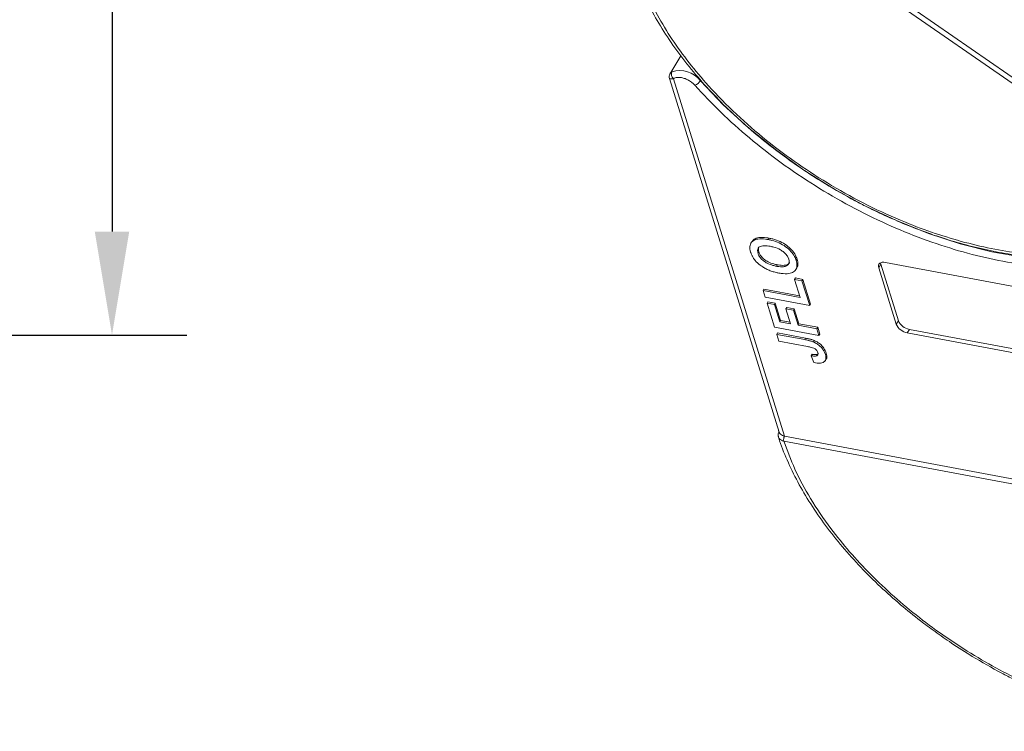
# Model space of a CAD drawing. Header units: millimetres. Extents: x -797 to 677, y 79 to 1112.
# Tile 34 of 75: x -75 to 11, y 895 to 957. Entities that reach past the tile are written whole.
import ezdxf

# ---------------------------------------------------------------- set-up
doc = ezdxf.new("R2010")
doc.units = ezdxf.units.MM
doc.styles.get("Standard").update_dxf_attribs({"font": '仿宋_GB2312.ttf', "width": 0.8})
doc.dimstyles.new('副本 ISO-45.1', dxfattribs={"dimtxt": 10, "dimasz": 9, "dimexe": 6.5, "dimexo": 0.625, "dimgap": 2.5, "dimtad": 1, "dimdsep": 46, "dimtxsty": 'Standard', "dimcen": 2.5, "dimadec": 0, "dimazin": 0, "dimtfac": 1, "dimtmove": 0, "dimatfit": 3, "dimfxl": 0, "dimarcsym": 0})

# ---------------------------------------------------------------- blocks, each defined once
blk = doc.blocks.new('*D2916')
at = {"color": 0, "lineweight": -2}
for p, q in [((-108.619, 996.082), (-60.021, 996.082)), ((-66.521, 987.082), (-66.521, 938.082)), ((-108.619, 929.082), (-60.021, 929.082))]:
    blk.add_line(p, q, dxfattribs=at)
at = {"color": 0, "lineweight": 9}
for points in [[(-68.021, 987.082), (-65.021, 987.082), (-66.521, 996.082)], [(-68.021, 938.082), (-65.021, 938.082), (-66.521, 929.082)]]:
    blk.add_solid(points, dxfattribs=at)
at = {"layer": 'Defpoints', "color": 0, "lineweight": 9}
for p in [(-109.244, 996.082), (-109.244, 929.082), (-66.521, 929.082)]:
    blk.add_point(p, dxfattribs=at)
at = {"color": 0, "lineweight": 9, "insert": (-74.021, 962.582), "char_height": 10, "attachment_point": 5, "rotation": 90}
blk.add_mtext('67', dxfattribs=at)

msp = doc.modelspace()

# ---------------------------------------------------------------- linework, layer by layer
at = {"color": 7, "linetype": 'Continuous', "lineweight": 15}
for p, q in [((-19.032, 972.927), (27.809, 940.455)), ((27.559, 940.105), (-19.281, 972.577)), ((-16.999, 953.389), (-17.976, 951.785)), ((-18.003, 951.398), (-8.445, 920.64)), ((-7.979, 920.288), (-17.645, 951.395)), ((-10.832, 937.201), (-10.907, 937.078)), ((-9.319, 937.514), (-9.394, 937.391)), ((-10.287, 936.191), (-10.212, 936.314)), ((-8.68, 935.072), (-8.606, 935.194)), ((-6.965, 935.569), (-6.89, 935.692)), ((0.408, 935.24), (0.221, 934.933)), ((0.408, 935.24), (1.933, 930.33)), ((0.804, 935.401), (22.466, 931.34)), ((-6.987, 934.785), (-6.913, 934.908)), ((1.746, 930.023), (0.221, 934.933)), ((-7.033, 934.047), (-7.107, 933.925)), ((-6.618, 932.351), (-7.107, 933.925)), ((-7.107, 933.925), (-6.463, 933.804)), ((-7.033, 934.047), (-6.388, 933.927)), ((-6.463, 933.804), (-6.388, 933.927)), ((-6.463, 933.804), (-5.79, 931.64)), ((-6.388, 933.927), (-5.716, 931.763)), ((-9.767, 933.078), (-9.842, 932.956)), ((-9.659, 932.365), (-9.842, 932.956)), ((-9.842, 932.956), (-6.618, 932.351)), ((-9.767, 933.078), (-6.664, 932.496)), ((-5.79, 931.64), (-9.659, 932.365)), ((-9.425, 931.977), (-9.5, 931.854)), ((-8.852, 929.769), (-9.5, 931.854)), ((-9.5, 931.854), (-8.855, 931.733)), ((-9.425, 931.977), (-8.78, 931.856)), ((-8.78, 931.856), (-8.855, 931.733)), ((-8.855, 931.733), (-8.391, 930.238)), ((-8.78, 931.856), (-8.316, 930.361)), ((-5.716, 931.763), (-5.79, 931.64)), ((-7.777, 931.483), (-7.852, 931.36)), ((-7.448, 930.062), (-7.852, 931.36)), ((-7.852, 931.36), (-7.207, 931.239)), ((-7.777, 931.483), (-7.132, 931.362)), ((-7.132, 931.362), (-7.207, 931.239)), ((-7.207, 931.239), (-6.804, 929.941)), ((-7.132, 931.362), (-6.729, 930.064)), ((-8.316, 930.361), (-8.391, 930.238)), ((-8.391, 930.238), (-7.448, 930.062)), ((-8.316, 930.361), (-7.493, 930.207)), ((-6.729, 930.064), (-6.804, 929.941)), ((-6.729, 930.064), (-5.092, 929.757)), ((1.933, 930.33), (1.746, 930.023)), ((-4.984, 929.044), (-8.852, 929.769)), ((-8.582, 929.262), (-8.656, 929.14)), ((-8.473, 928.55), (-8.656, 929.14)), ((-8.656, 929.14), (-6.218, 928.682)), ((-8.582, 929.262), (-6.143, 928.805)), ((-6.804, 929.941), (-5.167, 929.634)), ((-5.167, 929.634), (-5.092, 929.757)), ((-5.167, 929.634), (-4.984, 929.044)), ((-5.092, 929.757), (-4.909, 929.167)), ((-4.909, 929.167), (-4.984, 929.044)), ((2.898, 929.571), (2.711, 929.264)), ((24.373, 925.203), (2.711, 929.264)), ((2.898, 929.571), (24.56, 925.51)), ((-5.969, 928.08), (-8.473, 928.55)), ((-6.143, 928.805), (-6.218, 928.682)), ((-5.387, 928.6), (-5.462, 928.478)), ((-5.575, 927.402), (-5.65, 927.279)), ((-5.119, 927.392), (-5.193, 927.269)), ((-5.119, 927.392), (-5.064, 927.426)), ((-4.347, 927.509), (-4.422, 927.386)), ((-5.65, 927.279), (-5.417, 926.68)), ((-4.427, 926.862), (-4.352, 926.985)), ((-8.481, 920.756), (-8.49, 920.722)), ((-8.041, 919.858), (-8.043, 919.858)), ((42.244, 910.43), (-8.041, 919.858)), ((-7.977, 920.287), (42.308, 910.86))]:
    msp.add_line(p, q, dxfattribs=at)
at = {"color": 7, "linetype": 'Continuous', "lineweight": 15, "flags": 128}
for points in [[(19.938, 935.736), (17.87, 935.574), (15.377, 935.601), (12.77, 935.854), (10.076, 936.33), (7.324, 937.025), (4.543, 937.93), (1.763, 939.037), (-0.988, 940.334), (-3.68, 941.807), (-6.285, 943.44), (-8.775, 945.217), (-11.124, 947.118), (-13.308, 949.123), (-15.302, 951.211)], [(0.221, 934.933), (0.199, 935.05), (0.207, 935.156), (0.245, 935.249), (0.313, 935.324), (0.406, 935.378), (0.522, 935.41), (0.657, 935.418), (0.804, 935.401)], [(0.385, 935.369), (0.385, 935.356), (0.408, 935.24)], [(-8.464, 920.688), (-8.476, 920.697), (-8.484, 920.706), (-8.489, 920.713), (-8.49, 920.72), (-8.489, 920.726), (-8.483, 920.731), (-8.475, 920.735), (-8.475, 920.735)]]:
    msp.add_lwpolyline(points, dxfattribs=at)
at = {"color": 7, "linetype": 'Continuous', "lineweight": 15}
for centre, radius, start, end in [((-17.355, 951.775), 0.478, 154.70678, 232.66704), ((-17.078, 949.869), 2.227, 37.09044, 108.56873), ((-16.124, 951.727), 0.97, 290.68114, 327.90305), ((2.936, 930.543), 1.298, 203.60364, 260.0065), ((3.123, 930.85), 1.298, 203.60364, 260.0065), ((-7.471, 919.991), 0.588, 149.74693, 193.10404), ((-7.466, 919.992), 0.59, 149.93335, 193.12726)]:
    msp.add_arc(centre, radius, start, end, dxfattribs=at)
for points, knots in [([(27.559, 940.105), (27.069, 939.63), (26.075, 938.666), (24.132, 937.537), (22.025, 936.738), (19.84, 936.245), (17.67, 935.996), (15.346, 935.956), (12.076, 936.189), (8.631, 936.847), (5.143, 937.899), (2.3, 938.958), (-0.733, 940.333), (-3.867, 942.045), (-6.817, 943.94), (-9.604, 946.022), (-12.232, 948.305), (-14.468, 950.583), (-16.312, 952.773), (-17.801, 954.828), (-19.074, 956.914), (-20.455, 959.706), (-21.324, 962.439), (-21.656, 965.012), (-21.642, 967.01), (-21.272, 969.014), (-20.502, 970.955), (-19.684, 972.042), (-19.281, 972.577)], [0, 0, 0, 0, 0.038862, 0.078912, 0.120068, 0.152227, 0.184382, 0.217215, 0.250043, 0.315618, 0.347778, 0.379932, 0.421093, 0.461142, 0.5, 0.538863, 0.578912, 0.620068, 0.652227, 0.684382, 0.717215, 0.750043, 0.815618, 0.847778, 0.879932, 0.921093, 0.96114, 1, 1, 1, 1]), ([(-21.173, 971.153), (-21.33, 970.793), (-21.705, 969.937), (-22.024, 968.452), (-22.181, 966.746), (-22.104, 964.962), (-21.806, 963.121), (-21.29, 961.238), (-20.562, 959.331), (-19.633, 957.414), (-18.511, 955.504), (-17.212, 953.617), (-15.751, 951.771), (-14.151, 949.989), (-12.45, 948.301), (-10.71, 946.749), (-9.108, 945.454), (-7.624, 944.349), (-6.123, 943.302), (-5.02, 942.613), (-4.41, 942.231)], [0, 0, 0, 0, 0.0439737, 0.1045045, 0.1652134, 0.2260566, 0.2869551, 0.3478301, 0.4086191, 0.4692697, 0.5297172, 0.5898957, 0.6496838, 0.7088463, 0.7668735, 0.8224437, 0.8739002, 0.9106398, 0.9505895, 1, 1, 1, 1]), ([(-17.945, 951.834), (-17.981, 951.758), (-18.048, 951.612), (-18.018, 951.468), (-18.004, 951.4)], [0, 0, 0, 0, 0.529394, 1, 1, 1, 1]), ([(-17.645, 951.395), (-17.729, 951.384), (-17.907, 951.359), (-18.009, 951.38), (-17.995, 951.397), (-17.992, 951.4)], [0, 0, 0, 0, 0.421638, 0.896343, 1, 1, 1, 1]), ([(-17.938, 951.829), (-17.934, 951.841), (-17.918, 951.89), (-17.844, 951.941), (-17.787, 951.979)], [0, 0, 0, 0, 0.244985, 1, 1, 1, 1]), ([(-15.781, 950.819), (-15.858, 950.897), (-16.014, 951.056), (-16.311, 951.254), (-16.631, 951.409), (-16.841, 951.46), (-16.944, 951.485)], [0, 0, 0, 0, 0.245513, 0.5, 0.754487, 1, 1, 1, 1]), ([(16.264, 934.943), (15.283, 934.995), (13.344, 935.097), (10.285, 935.612), (7.185, 936.38), (4.045, 937.414), (0.886, 938.711), (-2.259, 940.26), (-5.345, 942.052), (-8.298, 944.046), (-11.043, 946.193), (-13.574, 948.451), (-15.046, 950.03), (-15.781, 950.819)], [0, 0, 0, 0, 0.091965, 0.181776, 0.271599, 0.36141, 0.451234, 0.543199, 0.6358, 0.728401, 0.820366, 0.91018, 1, 1, 1, 1]), ([(-4.41, 942.231), (-3.562, 941.734), (-2.373, 941.036), (-0.573, 940.112), (0.971, 939.375), (2.825, 938.584), (4.774, 937.85), (6.807, 937.194), (8.884, 936.639), (10.975, 936.202), (13.055, 935.895), (15.102, 935.725), (17.097, 935.699), (19.022, 935.82), (20.862, 936.093), (22.604, 936.518), (24.235, 937.1), (25.746, 937.838), (27.108, 938.749), (28.064, 939.532), (28.496, 940.057), (28.591, 940.172)], [0, 0, 0, 0, 0.069068, 0.096851, 0.142874, 0.190428, 0.241201, 0.293915, 0.348055, 0.403219, 0.459133, 0.515609, 0.572523, 0.629804, 0.68742, 0.745383, 0.803752, 0.862644, 0.922249, 0.98286, 1, 1, 1, 1]), ([(-10.929, 936.304), (-10.951, 936.386), (-11.018, 936.632), (-10.992, 937.005), (-10.733, 937.314), (-10.267, 937.473), (-9.789, 937.459), (-9.47, 937.404), (-9.394, 937.391)], [0, 0, 0, 0, 0.101398, 0.306996, 0.506144, 0.685262, 0.924557, 1, 1, 1, 1]), ([(-10.812, 937.187), (-10.756, 937.272), (-10.635, 937.458), (-10.187, 937.593), (-9.715, 937.582), (-9.396, 937.527), (-9.319, 937.514)], [0, 0, 0, 0, 0.232667, 0.510973, 0.88278, 1, 1, 1, 1]), ([(-10.287, 936.191), (-10.306, 936.272), (-10.345, 936.435), (-10.287, 936.646), (-10.124, 936.796), (-9.812, 936.875), (-9.492, 936.851), (-9.272, 936.812), (-9.229, 936.805)], [0, 0, 0, 0, 0.160292, 0.321922, 0.490761, 0.657569, 0.933883, 1, 1, 1, 1]), ([(-9.394, 937.391), (-9.29, 937.37), (-8.977, 937.305), (-8.455, 937.125), (-7.868, 936.789), (-7.397, 936.369), (-7.101, 935.944), (-7.006, 935.682), (-6.965, 935.569)], [0, 0, 0, 0, 0.101888, 0.307343, 0.492963, 0.678647, 0.860791, 1, 1, 1, 1]), ([(-9.319, 937.514), (-9.215, 937.493), (-8.902, 937.428), (-8.38, 937.248), (-7.793, 936.912), (-7.323, 936.492), (-7.026, 936.066), (-6.931, 935.805), (-6.89, 935.692)], [0, 0, 0, 0, 0.101888, 0.307343, 0.492963, 0.678647, 0.860791, 1, 1, 1, 1]), ([(-10.577, 935.629), (-10.608, 935.671), (-10.67, 935.754), (-10.742, 935.874), (-10.803, 935.987), (-10.852, 936.093), (-10.895, 936.199), (-10.918, 936.269), (-10.929, 936.304)], [0, 0, 0, 0, 0.185429, 0.37219, 0.527708, 0.683877, 0.841678, 1, 1, 1, 1]), ([(-8.68, 935.072), (-8.784, 935.093), (-9.047, 935.148), (-9.44, 935.29), (-9.815, 935.525), (-10.08, 935.782), (-10.224, 936.013), (-10.271, 936.146), (-10.287, 936.191)], [0, 0, 0, 0, 0.158617, 0.400864, 0.573059, 0.745486, 0.912985, 1, 1, 1, 1]), ([(-10.212, 936.314), (-10.233, 936.396), (-10.274, 936.558), (-10.223, 936.685), (-10.199, 936.748)], [0, 0, 0, 0, 0.508173, 1, 1, 1, 1]), ([(-8.606, 935.194), (-8.71, 935.216), (-8.972, 935.271), (-9.365, 935.413), (-9.74, 935.648), (-10.005, 935.905), (-10.15, 936.136), (-10.196, 936.268), (-10.212, 936.314)], [0, 0, 0, 0, 0.1586166, 0.4008637, 0.5730594, 0.7454856, 0.9129852, 1, 1, 1, 1]), ([(-9.229, 936.805), (-9.125, 936.783), (-8.832, 936.721), (-8.402, 936.559), (-8.011, 936.286), (-7.761, 936.021), (-7.652, 935.816), (-7.616, 935.709), (-7.609, 935.689)], [0, 0, 0, 0, 0.15859, 0.447239, 0.620381, 0.793575, 0.961295, 1, 1, 1, 1]), ([(-9.497, 934.798), (-9.602, 934.852), (-9.81, 934.961), (-10.173, 935.212), (-10.43, 935.446), (-10.561, 935.61), (-10.577, 935.629)], [0, 0, 0, 0, 0.250896, 0.502166, 0.940512, 1, 1, 1, 1]), ([(-7.609, 935.689), (-7.59, 935.607), (-7.553, 935.444), (-7.621, 935.237), (-7.792, 935.082), (-8.126, 935.001), (-8.45, 935.031), (-8.659, 935.068), (-8.68, 935.072)], [0, 0, 0, 0, 0.15971, 0.320429, 0.491074, 0.67705, 0.96629, 1, 1, 1, 1]), ([(-7.556, 935.386), (-7.557, 935.382), (-7.579, 935.306), (-7.725, 935.209), (-8.047, 935.122), (-8.375, 935.153), (-8.584, 935.191), (-8.606, 935.194)], [0, 0, 0, 0, 0.014944, 0.262298, 0.531876, 0.951137, 1, 1, 1, 1]), ([(-6.965, 935.569), (-6.943, 935.488), (-6.876, 935.242), (-6.898, 934.865), (-7.157, 934.554), (-7.625, 934.396), (-8.094, 934.412), (-8.404, 934.465), (-8.471, 934.477)], [0, 0, 0, 0, 0.102171, 0.30922, 0.51365, 0.692275, 0.932413, 1, 1, 1, 1]), ([(-6.89, 935.692), (-6.869, 935.611), (-6.806, 935.368), (-6.788, 935.078), (-6.91, 934.95), (-6.935, 934.923)], [0, 0, 0, 0, 0.28064, 0.849359, 1, 1, 1, 1]), ([(-8.471, 934.477), (-8.523, 934.487), (-8.627, 934.507), (-8.789, 934.546), (-8.959, 934.592), (-9.137, 934.649), (-9.317, 934.716), (-9.437, 934.771), (-9.497, 934.798)], [0, 0, 0, 0, 0.15395, 0.308181, 0.478699, 0.649961, 0.824203, 1, 1, 1, 1]), ([(-6.218, 928.682), (-6.166, 928.672), (-6.063, 928.652), (-5.922, 928.621), (-5.796, 928.589), (-5.686, 928.557), (-5.574, 928.522), (-5.499, 928.493), (-5.462, 928.478)], [0, 0, 0, 0, 0.20827, 0.416707, 0.561481, 0.706573, 0.852825, 1, 1, 1, 1]), ([(-6.143, 928.805), (-6.091, 928.795), (-5.988, 928.775), (-5.847, 928.744), (-5.722, 928.712), (-5.611, 928.679), (-5.499, 928.645), (-5.424, 928.615), (-5.387, 928.6)], [0, 0, 0, 0, 0.20827, 0.416707, 0.561481, 0.706573, 0.852825, 1, 1, 1, 1]), ([(-5.462, 928.478), (-5.355, 928.426), (-5.142, 928.324), (-4.85, 928.094), (-4.568, 927.772), (-4.477, 927.532), (-4.422, 927.386)], [0, 0, 0, 0, 0.20646, 0.413515, 0.645211, 1, 1, 1, 1]), ([(-5.387, 928.6), (-5.28, 928.549), (-5.067, 928.447), (-4.775, 928.216), (-4.494, 927.895), (-4.402, 927.654), (-4.347, 927.509)], [0, 0, 0, 0, 0.20646, 0.413515, 0.645211, 1, 1, 1, 1]), ([(-5.969, 928.08), (-5.865, 928.059), (-5.686, 928.023), (-5.461, 927.952), (-5.305, 927.87), (-5.208, 927.784), (-5.125, 927.672), (-5.096, 927.594), (-5.078, 927.545)], [0, 0, 0, 0, 0.292027, 0.504854, 0.613905, 0.723685, 0.829816, 1, 1, 1, 1]), ([(-5.575, 927.402), (-5.549, 927.398), (-5.499, 927.391), (-5.421, 927.381), (-5.343, 927.375), (-5.264, 927.372), (-5.186, 927.375), (-5.141, 927.386), (-5.119, 927.392)], [0, 0, 0, 0, 0.155996, 0.312125, 0.480895, 0.650212, 0.823248, 1, 1, 1, 1]), ([(-5.078, 927.545), (-5.072, 927.52), (-5.058, 927.469), (-5.061, 927.405), (-5.078, 927.355), (-5.107, 927.318), (-5.145, 927.289), (-5.177, 927.276), (-5.193, 927.269)], [0, 0, 0, 0, 0.202387, 0.410907, 0.557829, 0.709472, 0.853224, 1, 1, 1, 1]), ([(-4.347, 927.509), (-4.328, 927.429), (-4.285, 927.247), (-4.281, 927.056), (-4.352, 926.992), (-4.356, 926.988)], [0, 0, 0, 0, 0.42385, 0.963867, 1, 1, 1, 1]), ([(-5.193, 927.269), (-5.218, 927.263), (-5.269, 927.25), (-5.352, 927.25), (-5.429, 927.253), (-5.502, 927.259), (-5.575, 927.268), (-5.625, 927.276), (-5.65, 927.279)], [0, 0, 0, 0, 0.193806, 0.393127, 0.544069, 0.695412, 0.847613, 1, 1, 1, 1]), ([(-4.422, 927.386), (-4.401, 927.305), (-4.352, 927.12), (-4.391, 926.866), (-4.575, 926.693), (-4.919, 926.611), (-5.221, 926.653), (-5.417, 926.68)], [0, 0, 0, 0, 0.155292, 0.353145, 0.543243, 0.704067, 1, 1, 1, 1]), ([(-8.503, 920.212), (-8.511, 920.231), (-8.533, 920.29), (-8.535, 920.405), (-8.514, 920.545), (-8.48, 920.643), (-8.464, 920.688)], [0, 0, 0, 0, 0.14361, 0.439342, 0.743341, 1, 1, 1, 1]), ([(-8.433, 920.644), (-8.425, 920.61), (-8.401, 920.511), (-8.26, 920.385), (-8.097, 920.312), (-7.995, 920.291), (-7.979, 920.288)], [0, 0, 0, 0, 0.189535, 0.559387, 0.929239, 1, 1, 1, 1]), ([(-8.503, 920.212), (-8.495, 920.18), (-8.316, 919.522), (-7.77, 918.211), (-6.86, 916.297), (-5.734, 914.386), (-4.435, 912.5), (-2.974, 910.654), (-1.374, 908.872), (0.326, 907.184), (2.067, 905.632), (3.669, 904.337), (5.153, 903.232), (6.654, 902.185), (7.757, 901.495), (8.367, 901.114)], [0, 0, 0, 0, 0.004737, 0.097506, 0.190063, 0.282311, 0.374148, 0.46539, 0.555676, 0.64423, 0.729035, 0.807562, 0.863629, 0.924596, 1, 1, 1, 1]), ([(-8.043, 919.858), (-8.111, 919.876), (-8.233, 919.907), (-8.383, 920.007), (-8.473, 920.107), (-8.497, 920.19), (-8.503, 920.212)], [0, 0, 0, 0, 0.302627, 0.550229, 0.87894, 1, 1, 1, 1]), ([(42.244, 910.43), (42.447, 909.633), (42.861, 908.015), (42.992, 905.685), (42.755, 903.624), (42.206, 901.857), (41.447, 900.366), (40.431, 899.019), (38.742, 897.441), (36.593, 896.232), (34.072, 895.432), (31.837, 895.002), (29.232, 894.812), (26.281, 894.936), (23.247, 895.365), (20.122, 896.09), (16.888, 897.126), (13.835, 898.377), (11.039, 899.75), (8.525, 901.174), (6.08, 902.753), (2.955, 905.048), (0.114, 907.565), (-2.341, 910.209), (-4.124, 912.413), (-5.751, 914.824), (-7.141, 917.39), (-7.744, 919.043), (-8.041, 919.858)], [0, 0, 0, 0, 0.038862, 0.078912, 0.1200677, 0.1522272, 0.1843815, 0.2172151, 0.2500433, 0.3156185, 0.347778, 0.3799323, 0.4210926, 0.4611415, 0.5, 0.5388632, 0.578912, 0.6200677, 0.6522272, 0.6843815, 0.7172151, 0.7500433, 0.8156185, 0.847778, 0.8799323, 0.9210926, 0.9611404, 1, 1, 1, 1]), ([(-7.979, 920.288), (-7.978, 920.288), (-7.978, 920.288), (-7.977, 920.287), (-7.977, 920.287), (-7.977, 920.287)], [0, 0, 0, 0, 0.384699, 0.69235, 1, 1, 1, 1]), ([(8.367, 901.114), (9.215, 900.616), (10.404, 899.919), (12.204, 898.994), (13.748, 898.258), (15.602, 897.466), (17.551, 896.733), (19.584, 896.077), (21.661, 895.522), (23.752, 895.085), (25.832, 894.777), (27.879, 894.608), (29.874, 894.581), (31.799, 894.703), (33.639, 894.976), (35.382, 895.4), (37.007, 895.987), (38.276, 896.58), (38.939, 897.034), (39.158, 897.184)], [0, 0, 0, 0, 0.077451, 0.108605, 0.160215, 0.21354, 0.270476, 0.329588, 0.390299, 0.452158, 0.514859, 0.578189, 0.642011, 0.706243, 0.770853, 0.835851, 0.901304, 0.967344, 1, 1, 1, 1])]:
    msp.add_open_spline(points, degree=3, knots=knots, dxfattribs=at)
msp.add_open_spline([(-16.944, 951.485), (-17.083, 951.501), (-17.362, 951.533), (-17.551, 951.441), (-17.645, 951.395)], degree=3, dxfattribs=at)

# ---------------------------------------------------------------- dimensions: what is measured, and where the dimension line sits
at = {"color": 5, "lineweight": 9}
dim = msp.add_linear_dim(base=(-66.521, 929.082), p1=(-109.244, 996.082), p2=(-109.244, 929.082), angle=90, dimstyle='副本 ISO-45.1', dxfattribs=at)
dim.commit()
dim.dimension.update_dxf_attribs({"geometry": '*D2916', "text_midpoint": (-74.021, 962.582)})

doc.saveas('drawing.dxf')
